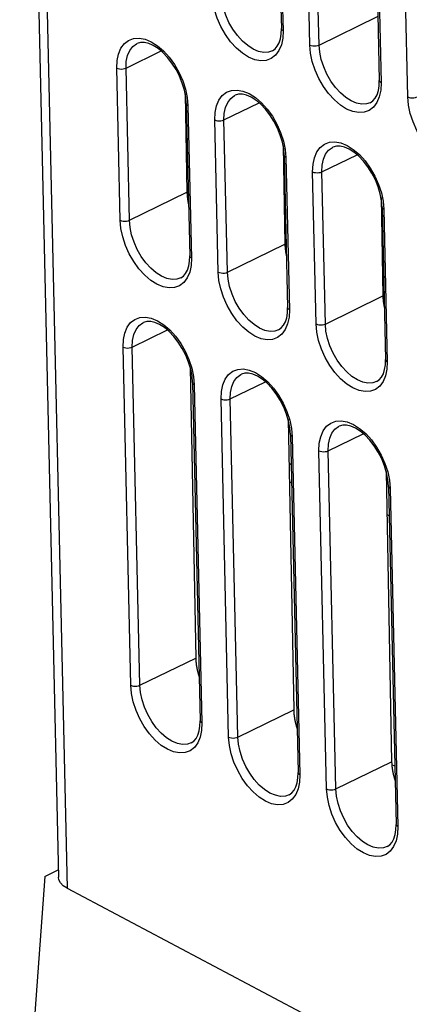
# Model space of a CAD drawing. Extents: x -840 to -217, y -121 to 557.
# Tile 71 of 145: x -420 to -408, y 402 to 432. Entities that reach past the tile are written whole.
import ezdxf

# ---------------------------------------------------------------- set-up
doc = ezdxf.new("R2010")
doc.units = 0
doc.header["$LTSCALE"] = 23.1
doc.layers.add('R912005577_AM_0', color=7, linetype='CONTINUOUS')

msp = doc.modelspace()

# ---------------------------------------------------------------- linework, layer by layer
at = {"layer": 'R912005577_AM_0', "color": 7}
for p, q in [((-419.708, 457.924), (-418.526, 405.578)), ((-419.441, 457.589), (-418.259, 405.243)), ((-411.884, 439.278), (-411.709, 431.524)), ((-411.831, 439.211), (-411.656, 431.457)), ((-410.839, 431.024), (-411.014, 438.779)), ((-410.557, 431.024), (-410.732, 438.778)), ((-408.89, 437.693), (-408.715, 429.939)), ((-408.836, 437.626), (-408.661, 429.872)), ((-407.845, 429.439), (-408.02, 437.193)), ((-410.557, 431.024), (-408.767, 431.898)), ((-411.715, 431.36), (-411.709, 431.524)), ((-411.656, 431.457), (-411.667, 431.228)), ((-411.667, 431.228), (-411.709, 431.026)), ((-416.458, 430.317), (-415.385, 430.841)), ((-411.984, 430.847), (-411.902, 430.902)), ((-416.635, 425.665), (-416.74, 430.318)), ((-416.353, 425.665), (-416.458, 430.317)), ((-408.72, 429.775), (-408.715, 429.939)), ((-408.661, 429.872), (-408.672, 429.642)), ((-414.632, 429.43), (-414.673, 429.64)), ((-414.639, 429.672), (-414.586, 429.417)), ((-408.672, 429.642), (-408.714, 429.441)), ((-414.651, 429.529), (-414.595, 426.523)), ((-414.616, 429.232), (-414.632, 429.43)), ((-414.586, 429.417), (-414.563, 429.165)), ((-408.989, 429.261), (-408.908, 429.317)), ((-414.616, 429.232), (-414.511, 424.579)), ((-414.563, 429.165), (-414.458, 424.512)), ((-413.463, 428.732), (-412.391, 429.256)), ((-413.641, 424.08), (-413.746, 428.733)), ((-413.358, 424.08), (-413.463, 428.732)), ((-411.645, 428.087), (-411.591, 427.832)), ((-411.638, 427.845), (-411.678, 428.054)), ((-411.657, 427.944), (-411.6, 424.938)), ((-411.622, 427.647), (-411.638, 427.845)), ((-411.591, 427.832), (-411.568, 427.58)), ((-411.622, 427.647), (-411.517, 422.994)), ((-411.568, 427.58), (-411.463, 422.927)), ((-410.469, 427.147), (-409.396, 427.671)), ((-410.647, 422.495), (-410.752, 427.147)), ((-410.364, 422.494), (-410.469, 427.147)), ((-416.353, 425.665), (-414.595, 426.523)), ((-408.643, 426.259), (-408.684, 426.469)), ((-408.662, 426.358), (-408.606, 423.353)), ((-408.65, 426.502), (-408.597, 426.247)), ((-408.627, 426.061), (-408.643, 426.259)), ((-408.627, 426.061), (-408.522, 421.409)), ((-408.597, 426.247), (-408.574, 425.994)), ((-408.574, 425.994), (-408.469, 421.342)), ((-413.358, 424.08), (-411.6, 424.938)), ((-414.517, 424.416), (-414.511, 424.579)), ((-414.458, 424.512), (-414.469, 424.283)), ((-414.469, 424.283), (-414.511, 424.082)), ((-414.786, 423.902), (-414.704, 423.958)), ((-410.364, 422.494), (-408.606, 423.353)), ((-411.522, 422.831), (-411.517, 422.994)), ((-411.474, 422.698), (-411.516, 422.497)), ((-411.463, 422.927), (-411.474, 422.698)), ((-411.791, 422.317), (-411.71, 422.373)), ((-416.265, 421.788), (-415.192, 422.312)), ((-416.315, 411.449), (-416.548, 421.788)), ((-416.032, 411.449), (-416.265, 421.788)), ((-414.494, 421.156), (-414.327, 412.282)), ((-414.447, 421.143), (-414.393, 420.888)), ((-408.528, 421.246), (-408.522, 421.409)), ((-408.469, 421.342), (-408.48, 421.113)), ((-414.44, 420.9), (-414.48, 421.11)), ((-414.424, 420.702), (-414.44, 420.9)), ((-414.393, 420.888), (-414.37, 420.635)), ((-408.48, 421.113), (-408.522, 420.912)), ((-414.424, 420.702), (-414.19, 410.363)), ((-414.37, 420.635), (-414.137, 410.296)), ((-413.271, 420.202), (-412.198, 420.726)), ((-408.797, 420.732), (-408.715, 420.788)), ((-413.32, 409.864), (-413.553, 420.203)), ((-413.037, 409.864), (-413.271, 420.202)), ((-411.499, 419.571), (-411.332, 410.696)), ((-411.445, 419.315), (-411.486, 419.525)), ((-411.452, 419.557), (-411.399, 419.303)), ((-411.429, 419.117), (-411.445, 419.315)), ((-411.429, 419.117), (-411.196, 408.778)), ((-411.399, 419.303), (-411.376, 419.05)), ((-411.376, 419.05), (-411.142, 408.711)), ((-410.276, 418.617), (-409.204, 419.141)), ((-410.326, 408.279), (-410.559, 418.618)), ((-410.043, 408.278), (-410.276, 418.617)), ((-411.408, 418.192), (-411.474, 418.226)), ((-408.505, 417.986), (-408.338, 409.111)), ((-408.451, 417.73), (-408.491, 417.94)), ((-408.458, 417.972), (-408.404, 417.717)), ((-411.464, 417.678), (-411.396, 417.642)), ((-408.435, 417.532), (-408.451, 417.73)), ((-408.435, 417.532), (-408.201, 407.193)), ((-408.404, 417.717), (-408.381, 417.465)), ((-408.381, 417.465), (-408.148, 407.126)), ((-408.414, 416.633), (-408.48, 416.668)), ((-408.48, 416.668), (-408.414, 416.633)), ((-408.414, 416.633), (-408.48, 416.668)), ((-416.032, 411.449), (-414.327, 412.282)), ((-413.037, 409.864), (-411.332, 410.696)), ((-414.196, 410.2), (-414.19, 410.363)), ((-414.148, 410.067), (-414.19, 409.866)), ((-414.137, 410.296), (-414.148, 410.067)), ((-414.465, 409.686), (-414.383, 409.742)), ((-410.043, 408.278), (-408.338, 409.111)), ((-408.241, 408.971), (-408.329, 409.017)), ((-411.201, 408.615), (-411.196, 408.778)), ((-411.142, 408.711), (-411.153, 408.482)), ((-411.153, 408.482), (-411.195, 408.281)), ((-411.47, 408.101), (-411.389, 408.157)), ((-408.207, 407.03), (-408.201, 407.193)), ((-408.148, 407.126), (-408.159, 406.897)), ((-408.159, 406.897), (-408.201, 406.696)), ((-408.476, 406.516), (-408.394, 406.572)), ((-418.939, 405.603), (-418.531, 405.802)), ((-418.939, 405.603), (-419.458, 398.424)), ((-418.259, 405.243), (-408.051, 399.839))]:
    msp.add_line(p, q, dxfattribs=at)
for points in [[(-411.709, 431.026), (-411.784, 430.851), (-411.887, 430.709), (-412.017, 430.609), (-412.169, 430.552), (-412.338, 430.541), (-412.52, 430.574), (-412.709, 430.653), (-412.899, 430.772), (-413.084, 430.931), (-413.259, 431.123), (-413.418, 431.344), (-413.557, 431.585), (-413.671, 431.841), (-413.757, 432.102), (-413.811, 432.357), (-413.834, 432.61)], [(-411.984, 430.847), (-412.098, 430.808), (-412.247, 430.799), (-412.406, 430.829), (-412.571, 430.898), (-412.737, 431.004), (-412.898, 431.144), (-413.051, 431.312), (-413.19, 431.505), (-413.311, 431.716), (-413.41, 431.938), (-413.484, 432.166), (-413.532, 432.392), (-413.551, 432.609)], [(-411.656, 431.457), (-411.686, 431.478), (-411.704, 431.502), (-411.709, 431.524)], [(-416.74, 430.318), (-416.73, 430.547), (-416.687, 430.748), (-416.613, 430.924), (-416.509, 431.066), (-416.379, 431.165), (-416.228, 431.222), (-416.058, 431.234), (-415.876, 431.2), (-415.687, 431.122)], [(-414.673, 429.64), (-414.737, 429.855), (-414.823, 430.07), (-414.929, 430.278), (-415.052, 430.472), (-415.188, 430.646), (-415.332, 430.797), (-415.479, 430.919), (-415.625, 431.012), (-415.765, 431.073), (-415.896, 431.104), (-416.015, 431.103), (-416.119, 431.071)], [(-415.687, 431.122), (-415.498, 431.002), (-415.312, 430.843), (-415.137, 430.651), (-414.978, 430.43), (-414.839, 430.189), (-414.725, 429.933), (-414.639, 429.672)], [(-411.902, 430.902), (-411.833, 430.984), (-411.778, 431.088), (-411.738, 431.213), (-411.715, 431.36)], [(-416.458, 430.317), (-416.448, 430.519), (-416.41, 430.699), (-416.344, 430.853), (-416.252, 430.975), (-416.138, 431.061), (-416.119, 431.071)], [(-408.714, 429.441), (-408.789, 429.265), (-408.893, 429.124), (-409.023, 429.024), (-409.174, 428.967), (-409.344, 428.956), (-409.526, 428.989), (-409.714, 429.067), (-409.904, 429.187), (-410.089, 429.346), (-410.264, 429.538), (-410.424, 429.759), (-410.563, 430), (-410.676, 430.256), (-410.763, 430.517), (-410.816, 430.772), (-410.839, 431.024)], [(-410.839, 431.024), (-410.799, 431.008), (-410.751, 430.998), (-410.7, 430.994), (-410.648, 430.998), (-410.599, 431.008), (-410.557, 431.024)], [(-408.989, 429.261), (-409.104, 429.223), (-409.252, 429.214), (-409.411, 429.244), (-409.577, 429.313), (-409.742, 429.419), (-409.904, 429.559), (-410.057, 429.727), (-410.195, 429.92), (-410.316, 430.131), (-410.415, 430.353), (-410.49, 430.581), (-410.537, 430.807), (-410.557, 431.024)], [(-416.74, 430.318), (-416.7, 430.302), (-416.653, 430.291), (-416.601, 430.288), (-416.549, 430.291), (-416.5, 430.301), (-416.458, 430.317)], [(-408.661, 429.872), (-408.692, 429.893), (-408.71, 429.917), (-408.715, 429.939)], [(-413.746, 428.733), (-413.735, 428.962), (-413.693, 429.163), (-413.618, 429.339), (-413.515, 429.48), (-413.385, 429.58), (-413.233, 429.637), (-413.063, 429.648), (-412.882, 429.615), (-412.693, 429.537)], [(-408.908, 429.317), (-408.839, 429.398), (-408.784, 429.502), (-408.744, 429.628), (-408.72, 429.775)], [(-413.463, 428.732), (-413.454, 428.934), (-413.415, 429.114), (-413.349, 429.268), (-413.258, 429.389), (-413.144, 429.476), (-413.125, 429.486)], [(-411.678, 428.054), (-411.742, 428.27), (-411.828, 428.485), (-411.935, 428.692), (-412.058, 428.886), (-412.193, 429.061), (-412.338, 429.212), (-412.485, 429.334), (-412.631, 429.427), (-412.77, 429.488), (-412.901, 429.518), (-413.021, 429.517), (-413.125, 429.486)], [(-412.693, 429.537), (-412.503, 429.417), (-412.318, 429.258), (-412.143, 429.066), (-411.984, 428.845), (-411.845, 428.604), (-411.731, 428.348), (-411.645, 428.087)], [(-405.72, 427.856), (-405.795, 427.68), (-405.898, 427.538), (-406.028, 427.439), (-406.18, 427.382), (-406.349, 427.37), (-406.531, 427.404), (-406.72, 427.482), (-406.91, 427.602), (-407.095, 427.761), (-407.27, 427.953), (-407.429, 428.174), (-407.568, 428.415), (-407.682, 428.671), (-407.768, 428.932), (-407.822, 429.187), (-407.845, 429.439)], [(-407.845, 429.439), (-407.804, 429.423), (-407.757, 429.413), (-407.706, 429.409), (-407.654, 429.413), (-407.605, 429.423), (-407.562, 429.439)], [(-414.563, 429.165), (-414.593, 429.186), (-414.611, 429.21), (-414.616, 429.232)], [(-413.746, 428.733), (-413.706, 428.716), (-413.658, 428.706), (-413.607, 428.703), (-413.555, 428.706), (-413.506, 428.716), (-413.463, 428.732)], [(-410.752, 427.147), (-410.741, 427.377), (-410.699, 427.578), (-410.624, 427.753), (-410.52, 427.895), (-410.39, 427.995), (-410.239, 428.052), (-410.069, 428.063), (-409.887, 428.03), (-409.698, 427.951)], [(-410.469, 427.147), (-410.459, 427.349), (-410.421, 427.529), (-410.355, 427.682), (-410.264, 427.804), (-410.15, 427.891), (-410.131, 427.9)], [(-408.684, 426.469), (-408.748, 426.685), (-408.834, 426.9), (-408.94, 427.107), (-409.063, 427.301), (-409.199, 427.476), (-409.343, 427.627), (-409.49, 427.749), (-409.636, 427.842), (-409.776, 427.903), (-409.907, 427.933), (-410.027, 427.932), (-410.131, 427.9)], [(-409.698, 427.951), (-409.509, 427.832), (-409.324, 427.673), (-409.149, 427.481), (-408.989, 427.26), (-408.85, 427.019), (-408.736, 426.763), (-408.65, 426.502)], [(-411.568, 427.58), (-411.599, 427.601), (-411.617, 427.625), (-411.622, 427.647)], [(-410.752, 427.147), (-410.711, 427.131), (-410.664, 427.121), (-410.612, 427.117), (-410.56, 427.121), (-410.512, 427.131), (-410.469, 427.147)], [(-408.574, 425.994), (-408.604, 426.016), (-408.622, 426.04), (-408.627, 426.061)], [(-414.511, 424.082), (-414.586, 423.906), (-414.689, 423.765), (-414.819, 423.665), (-414.971, 423.608), (-415.14, 423.597), (-415.322, 423.63), (-415.511, 423.708), (-415.701, 423.828), (-415.886, 423.987), (-416.061, 424.179), (-416.22, 424.4), (-416.359, 424.641), (-416.473, 424.897), (-416.559, 425.158), (-416.613, 425.413), (-416.635, 425.665)], [(-416.635, 425.665), (-416.595, 425.649), (-416.548, 425.639), (-416.496, 425.635), (-416.444, 425.639), (-416.395, 425.649), (-416.353, 425.665)], [(-414.786, 423.902), (-414.9, 423.864), (-415.049, 423.854), (-415.208, 423.885), (-415.373, 423.954), (-415.539, 424.06), (-415.7, 424.199), (-415.853, 424.368), (-415.992, 424.561), (-416.112, 424.771), (-416.212, 424.994), (-416.286, 425.222), (-416.334, 425.448), (-416.353, 425.665)], [(-414.458, 424.512), (-414.488, 424.533), (-414.506, 424.558), (-414.511, 424.579)], [(-414.704, 423.958), (-414.635, 424.039), (-414.58, 424.143), (-414.54, 424.269), (-414.517, 424.416)], [(-411.516, 422.497), (-411.591, 422.321), (-411.695, 422.179), (-411.825, 422.08), (-411.976, 422.023), (-412.146, 422.011), (-412.328, 422.045), (-412.516, 422.123), (-412.706, 422.243), (-412.891, 422.402), (-413.066, 422.594), (-413.225, 422.815), (-413.365, 423.056), (-413.478, 423.311), (-413.564, 423.573), (-413.618, 423.828), (-413.641, 424.08)], [(-413.641, 424.08), (-413.601, 424.064), (-413.553, 424.054), (-413.502, 424.05), (-413.45, 424.053), (-413.401, 424.063), (-413.358, 424.08)], [(-411.791, 422.317), (-411.906, 422.278), (-412.054, 422.269), (-412.213, 422.3), (-412.378, 422.369), (-412.544, 422.475), (-412.706, 422.614), (-412.858, 422.783), (-412.997, 422.975), (-413.118, 423.186), (-413.217, 423.409), (-413.292, 423.637), (-413.339, 423.862), (-413.358, 424.08)], [(-411.463, 422.927), (-411.493, 422.948), (-411.512, 422.973), (-411.517, 422.994)], [(-416.548, 421.788), (-416.537, 422.017), (-416.495, 422.218), (-416.42, 422.394), (-416.316, 422.536), (-416.187, 422.636), (-416.035, 422.693), (-415.865, 422.704), (-415.684, 422.671), (-415.495, 422.592)], [(-411.71, 422.373), (-411.64, 422.454), (-411.586, 422.558), (-411.546, 422.684), (-411.522, 422.831)], [(-416.265, 421.788), (-416.256, 421.989), (-416.217, 422.17), (-416.151, 422.323), (-416.06, 422.445), (-415.946, 422.531), (-415.927, 422.541)], [(-414.48, 421.11), (-414.544, 421.326), (-414.63, 421.541), (-414.736, 421.748), (-414.86, 421.942), (-414.995, 422.117), (-415.139, 422.268), (-415.286, 422.39), (-415.433, 422.483), (-415.572, 422.544), (-415.703, 422.574), (-415.823, 422.573), (-415.927, 422.541)], [(-415.495, 422.592), (-415.305, 422.473), (-415.12, 422.313), (-414.945, 422.121), (-414.786, 421.901), (-414.647, 421.66), (-414.533, 421.404), (-414.447, 421.143)], [(-410.647, 422.495), (-410.606, 422.479), (-410.559, 422.468), (-410.507, 422.465), (-410.455, 422.468), (-410.407, 422.478), (-410.364, 422.494)], [(-408.522, 420.912), (-408.597, 420.736), (-408.7, 420.594), (-408.83, 420.494), (-408.982, 420.437), (-409.151, 420.426), (-409.333, 420.459), (-409.522, 420.538), (-409.712, 420.658), (-409.897, 420.817), (-410.072, 421.009), (-410.231, 421.229), (-410.37, 421.471), (-410.484, 421.726), (-410.57, 421.988), (-410.624, 422.242), (-410.647, 422.495)], [(-408.797, 420.732), (-408.911, 420.693), (-409.06, 420.684), (-409.219, 420.714), (-409.384, 420.784), (-409.55, 420.89), (-409.711, 421.029), (-409.864, 421.198), (-410.003, 421.39), (-410.124, 421.601), (-410.223, 421.824), (-410.297, 422.051), (-410.345, 422.277), (-410.364, 422.494)], [(-416.548, 421.788), (-416.508, 421.772), (-416.46, 421.762), (-416.409, 421.758), (-416.357, 421.762), (-416.308, 421.772), (-416.265, 421.788)], [(-408.715, 420.788), (-408.646, 420.869), (-408.591, 420.973), (-408.551, 421.099), (-408.528, 421.246)], [(-408.469, 421.342), (-408.499, 421.363), (-408.517, 421.388), (-408.522, 421.409)], [(-413.553, 420.203), (-413.543, 420.432), (-413.5, 420.633), (-413.426, 420.809), (-413.322, 420.951), (-413.192, 421.05), (-413.041, 421.108), (-412.871, 421.119), (-412.689, 421.086), (-412.5, 421.007)], [(-413.271, 420.202), (-413.261, 420.404), (-413.223, 420.585), (-413.157, 420.738), (-413.065, 420.86), (-412.951, 420.946), (-412.932, 420.956)], [(-411.486, 419.525), (-411.55, 419.741), (-411.636, 419.955), (-411.742, 420.163), (-411.865, 420.357), (-412.001, 420.532), (-412.145, 420.682), (-412.292, 420.805), (-412.438, 420.897), (-412.578, 420.959), (-412.709, 420.989), (-412.828, 420.988), (-412.932, 420.956)], [(-412.5, 421.007), (-412.311, 420.887), (-412.125, 420.728), (-411.95, 420.536), (-411.791, 420.316), (-411.652, 420.074), (-411.538, 419.819), (-411.452, 419.557)], [(-414.37, 420.635), (-414.4, 420.656), (-414.419, 420.681), (-414.424, 420.702)], [(-413.553, 420.203), (-413.513, 420.187), (-413.466, 420.177), (-413.414, 420.173), (-413.362, 420.176), (-413.313, 420.186), (-413.271, 420.202)], [(-410.559, 418.618), (-410.548, 418.847), (-410.506, 419.048), (-410.431, 419.224), (-410.328, 419.366), (-410.198, 419.465), (-410.046, 419.522), (-409.876, 419.534), (-409.695, 419.5), (-409.506, 419.422)], [(-410.276, 418.617), (-410.267, 418.819), (-410.228, 418.999), (-410.162, 419.153), (-410.071, 419.275), (-409.957, 419.361), (-409.938, 419.371)], [(-408.491, 417.94), (-408.555, 418.155), (-408.641, 418.37), (-408.748, 418.578), (-408.871, 418.772), (-409.006, 418.946), (-409.151, 419.097), (-409.298, 419.219), (-409.444, 419.312), (-409.583, 419.373), (-409.714, 419.404), (-409.834, 419.403), (-409.938, 419.371)], [(-409.506, 419.422), (-409.316, 419.302), (-409.131, 419.143), (-408.956, 418.951), (-408.797, 418.73), (-408.658, 418.489), (-408.544, 418.234), (-408.458, 417.972)], [(-411.376, 419.05), (-411.406, 419.071), (-411.424, 419.096), (-411.429, 419.117)], [(-410.559, 418.618), (-410.519, 418.602), (-410.471, 418.591), (-410.42, 418.588), (-410.368, 418.591), (-410.319, 418.601), (-410.276, 418.617)], [(-408.381, 417.465), (-408.412, 417.486), (-408.43, 417.511), (-408.435, 417.532)], [(-416.315, 411.449), (-416.274, 411.433), (-416.227, 411.423), (-416.175, 411.419), (-416.123, 411.423), (-416.074, 411.433), (-416.032, 411.449)], [(-414.19, 409.866), (-414.265, 409.69), (-414.368, 409.549), (-414.498, 409.449), (-414.65, 409.392), (-414.819, 409.381), (-415.001, 409.414), (-415.19, 409.492), (-415.38, 409.612), (-415.565, 409.771), (-415.74, 409.963), (-415.899, 410.184), (-416.038, 410.425), (-416.152, 410.681), (-416.238, 410.942), (-416.292, 411.197), (-416.315, 411.449)], [(-414.465, 409.686), (-414.579, 409.648), (-414.728, 409.638), (-414.887, 409.669), (-415.052, 409.738), (-415.218, 409.844), (-415.379, 409.984), (-415.532, 410.152), (-415.671, 410.345), (-415.792, 410.556), (-415.891, 410.778), (-415.965, 411.006), (-416.013, 411.232), (-416.032, 411.449)], [(-414.137, 410.296), (-414.167, 410.318), (-414.185, 410.342), (-414.19, 410.363)], [(-414.383, 409.742), (-414.314, 409.823), (-414.259, 409.927), (-414.219, 410.053), (-414.196, 410.2)], [(-413.32, 409.864), (-413.28, 409.848), (-413.232, 409.838), (-413.181, 409.834), (-413.129, 409.838), (-413.08, 409.848), (-413.037, 409.864)], [(-411.195, 408.281), (-411.27, 408.105), (-411.374, 407.963), (-411.504, 407.864), (-411.655, 407.807), (-411.825, 407.795), (-412.007, 407.829), (-412.195, 407.907), (-412.385, 408.027), (-412.57, 408.186), (-412.745, 408.378), (-412.905, 408.599), (-413.044, 408.84), (-413.157, 409.096), (-413.243, 409.357), (-413.297, 409.612), (-413.32, 409.864)], [(-411.47, 408.101), (-411.585, 408.062), (-411.733, 408.053), (-411.892, 408.084), (-412.057, 408.153), (-412.223, 408.259), (-412.385, 408.398), (-412.538, 408.567), (-412.676, 408.759), (-412.797, 408.97), (-412.896, 409.193), (-412.971, 409.421), (-413.018, 409.647), (-413.037, 409.864)], [(-411.389, 408.157), (-411.319, 408.238), (-411.265, 408.342), (-411.225, 408.468), (-411.201, 408.615)], [(-411.142, 408.711), (-411.173, 408.732), (-411.191, 408.757), (-411.196, 408.778)], [(-410.326, 408.279), (-410.285, 408.263), (-410.238, 408.253), (-410.186, 408.249), (-410.135, 408.252), (-410.086, 408.262), (-410.043, 408.278)], [(-408.201, 406.696), (-408.276, 406.52), (-408.379, 406.378), (-408.509, 406.279), (-408.661, 406.221), (-408.83, 406.21), (-409.012, 406.243), (-409.201, 406.322), (-409.391, 406.442), (-409.576, 406.601), (-409.751, 406.793), (-409.91, 407.013), (-410.049, 407.255), (-410.163, 407.51), (-410.249, 407.772), (-410.303, 408.026), (-410.326, 408.279)], [(-408.476, 406.516), (-408.59, 406.477), (-408.739, 406.468), (-408.898, 406.499), (-409.063, 406.568), (-409.229, 406.674), (-409.391, 406.813), (-409.543, 406.982), (-409.682, 407.174), (-409.803, 407.385), (-409.902, 407.608), (-409.976, 407.835), (-410.024, 408.061), (-410.043, 408.278)], [(-408.394, 406.572), (-408.325, 406.653), (-408.27, 406.757), (-408.23, 406.883), (-408.207, 407.03)], [(-408.148, 407.126), (-408.178, 407.147), (-408.196, 407.172), (-408.201, 407.193)], [(-418.259, 405.243), (-418.379, 405.322), (-418.464, 405.408), (-418.513, 405.503), (-418.526, 405.578)]]:
    msp.add_lwpolyline(points, dxfattribs=at)
for points in [[(-414.595, 426.523, 0), (-414.595, 426.52, 0), (-414.595, 426.518, 0), (-414.595, 426.515, 0), (-414.594, 426.512, 0), (-414.594, 426.51, 0), (-414.594, 426.507, 0), (-414.594, 426.504, 0), (-414.594, 426.502, 0), (-414.594, 426.499, 0), (-414.594, 426.496, 0), (-414.594, 426.494, 0), (-414.594, 426.491, 0), (-414.594, 426.488, 0), (-414.594, 426.485, 0), (-414.593, 426.483, 0), (-414.593, 426.48, 0), (-414.593, 426.477, 0), (-414.593, 426.475, 0), (-414.593, 426.472, 0), (-414.593, 426.469, 0), (-414.593, 426.466, 0), (-414.592, 426.464, 0), (-414.592, 426.461, 0), (-414.592, 426.458, 0), (-414.592, 426.455, 0), (-414.592, 426.453, 0), (-414.592, 426.45, 0), (-414.591, 426.447, 0), (-414.591, 426.444, 0), (-414.591, 426.442, 0), (-414.591, 426.439, 0), (-414.591, 426.436, 0), (-414.591, 426.433, 0), (-414.59, 426.431, 0), (-414.59, 426.428, 0), (-414.59, 426.425, 0), (-414.59, 426.422, 0), (-414.589, 426.42, 0), (-414.589, 426.417, 0), (-414.589, 426.414, 0), (-414.589, 426.411, 0), (-414.588, 426.409, 0), (-414.588, 426.406, 0), (-414.588, 426.403, 0), (-414.588, 426.4, 0), (-414.587, 426.397, 0), (-414.587, 426.395, 0), (-414.587, 426.392, 0), (-414.587, 426.389, 0), (-414.586, 426.386, 0), (-414.586, 426.383, 0), (-414.586, 426.381, 0), (-414.585, 426.378, 0), (-414.585, 426.375, 0), (-414.585, 426.372, 0), (-414.585, 426.37, 0), (-414.584, 426.367, 0), (-414.584, 426.364, 0), (-414.584, 426.361, 0), (-414.583, 426.358, 0), (-414.583, 426.355, 0), (-414.583, 426.353, 0), (-414.582, 426.35, 0), (-414.582, 426.347, 0), (-414.582, 426.344, 0), (-414.581, 426.341, 0), (-414.581, 426.339, 0), (-414.58, 426.336, 0), (-414.58, 426.333, 0), (-414.58, 426.33, 0), (-414.579, 426.327, 0), (-414.579, 426.324, 0), (-414.579, 426.322, 0), (-414.578, 426.319, 0), (-414.578, 426.316, 0), (-414.577, 426.313, 0), (-414.577, 426.31, 0), (-414.577, 426.308, 0), (-414.576, 426.305, 0), (-414.576, 426.302, 0), (-414.575, 426.299, 0), (-414.575, 426.296, 0), (-414.574, 426.293, 0), (-414.574, 426.29, 0), (-414.574, 426.288, 0), (-414.573, 426.285, 0), (-414.573, 426.282, 0), (-414.572, 426.279, 0), (-414.572, 426.276, 0), (-414.571, 426.273, 0), (-414.571, 426.271, 0), (-414.57, 426.268, 0), (-414.57, 426.265, 0), (-414.569, 426.262, 0), (-414.569, 426.259, 0), (-414.568, 426.256, 0), (-414.568, 426.253, 0), (-414.567, 426.251, 0), (-414.567, 426.248, 0), (-414.566, 426.245, 0), (-414.566, 426.242, 0), (-414.565, 426.239, 0), (-414.565, 426.236, 0), (-414.564, 426.233, 0), (-414.564, 426.231, 0), (-414.563, 426.228, 0), (-414.563, 426.225, 0), (-414.562, 426.222, 0), (-414.562, 426.219, 0), (-414.561, 426.216, 0), (-414.56, 426.213, 0), (-414.56, 426.21, 0), (-414.559, 426.208, 0), (-414.559, 426.205, 0), (-414.558, 426.202, 0), (-414.558, 426.199, 0), (-414.557, 426.196, 0), (-414.556, 426.193, 0), (-414.556, 426.19, 0), (-414.555, 426.187, 0), (-414.555, 426.185, 0), (-414.554, 426.182, 0), (-414.553, 426.179, 0), (-414.553, 426.176, 0), (-414.552, 426.173, 0), (-414.551, 426.17, 0), (-414.551, 426.167, 0), (-414.55, 426.164, 0)], [(-411.6, 424.938, 0), (-411.6, 424.935, 0), (-411.6, 424.933, 0), (-411.6, 424.93, 0), (-411.6, 424.927, 0), (-411.6, 424.925, 0), (-411.6, 424.922, 0), (-411.6, 424.919, 0), (-411.6, 424.916, 0), (-411.6, 424.914, 0), (-411.6, 424.911, 0), (-411.599, 424.908, 0), (-411.599, 424.906, 0), (-411.599, 424.903, 0), (-411.599, 424.9, 0), (-411.599, 424.897, 0), (-411.599, 424.895, 0), (-411.599, 424.892, 0), (-411.599, 424.889, 0), (-411.598, 424.887, 0), (-411.598, 424.884, 0), (-411.598, 424.881, 0), (-411.598, 424.878, 0), (-411.598, 424.876, 0), (-411.598, 424.873, 0), (-411.598, 424.87, 0), (-411.597, 424.867, 0), (-411.597, 424.865, 0), (-411.597, 424.862, 0), (-411.597, 424.859, 0), (-411.597, 424.856, 0), (-411.596, 424.854, 0), (-411.596, 424.851, 0), (-411.596, 424.848, 0), (-411.596, 424.845, 0), (-411.596, 424.843, 0), (-411.595, 424.84, 0), (-411.595, 424.837, 0), (-411.595, 424.834, 0), (-411.595, 424.832, 0), (-411.595, 424.829, 0), (-411.594, 424.826, 0), (-411.594, 424.823, 0), (-411.594, 424.821, 0), (-411.594, 424.818, 0), (-411.593, 424.815, 0), (-411.593, 424.812, 0), (-411.593, 424.809, 0), (-411.592, 424.807, 0), (-411.592, 424.804, 0), (-411.592, 424.801, 0), (-411.592, 424.798, 0), (-411.591, 424.795, 0), (-411.591, 424.793, 0), (-411.591, 424.79, 0), (-411.59, 424.787, 0), (-411.59, 424.784, 0), (-411.59, 424.781, 0), (-411.589, 424.779, 0), (-411.589, 424.776, 0), (-411.589, 424.773, 0), (-411.589, 424.77, 0), (-411.588, 424.767, 0), (-411.588, 424.765, 0), (-411.587, 424.762, 0), (-411.587, 424.759, 0), (-411.587, 424.756, 0), (-411.586, 424.753, 0), (-411.586, 424.751, 0), (-411.586, 424.748, 0), (-411.585, 424.745, 0), (-411.585, 424.742, 0), (-411.585, 424.739, 0), (-411.584, 424.736, 0), (-411.584, 424.734, 0), (-411.583, 424.731, 0), (-411.583, 424.728, 0), (-411.583, 424.725, 0), (-411.582, 424.722, 0), (-411.582, 424.719, 0), (-411.581, 424.717, 0), (-411.581, 424.714, 0), (-411.58, 424.711, 0), (-411.58, 424.708, 0), (-411.58, 424.705, 0), (-411.579, 424.702, 0), (-411.579, 424.7, 0), (-411.578, 424.697, 0), (-411.578, 424.694, 0), (-411.577, 424.691, 0), (-411.577, 424.688, 0), (-411.576, 424.685, 0), (-411.576, 424.683, 0), (-411.575, 424.68, 0), (-411.575, 424.677, 0), (-411.574, 424.674, 0), (-411.574, 424.671, 0), (-411.573, 424.668, 0), (-411.573, 424.665, 0), (-411.572, 424.663, 0), (-411.572, 424.66, 0), (-411.571, 424.657, 0), (-411.571, 424.654, 0), (-411.57, 424.651, 0), (-411.57, 424.648, 0), (-411.569, 424.645, 0), (-411.569, 424.642, 0), (-411.568, 424.64, 0), (-411.568, 424.637, 0), (-411.567, 424.634, 0), (-411.567, 424.631, 0), (-411.566, 424.628, 0), (-411.565, 424.625, 0), (-411.565, 424.622, 0), (-411.564, 424.619, 0), (-411.564, 424.617, 0), (-411.563, 424.614, 0), (-411.563, 424.611, 0), (-411.562, 424.608, 0), (-411.561, 424.605, 0), (-411.561, 424.602, 0), (-411.56, 424.599, 0), (-411.56, 424.596, 0), (-411.559, 424.594, 0), (-411.558, 424.591, 0), (-411.558, 424.588, 0), (-411.557, 424.585, 0), (-411.556, 424.582, 0), (-411.556, 424.579, 0)], [(-408.606, 423.353, 0), (-408.606, 423.35, 0), (-408.606, 423.347, 0), (-408.606, 423.345, 0), (-408.606, 423.342, 0), (-408.606, 423.339, 0), (-408.605, 423.337, 0), (-408.605, 423.334, 0), (-408.605, 423.331, 0), (-408.605, 423.329, 0), (-408.605, 423.326, 0), (-408.605, 423.323, 0), (-408.605, 423.32, 0), (-408.605, 423.318, 0), (-408.605, 423.315, 0), (-408.605, 423.312, 0), (-408.604, 423.31, 0), (-408.604, 423.307, 0), (-408.604, 423.304, 0), (-408.604, 423.301, 0), (-408.604, 423.299, 0), (-408.604, 423.296, 0), (-408.604, 423.293, 0), (-408.603, 423.29, 0), (-408.603, 423.288, 0), (-408.603, 423.285, 0), (-408.603, 423.282, 0), (-408.603, 423.279, 0), (-408.603, 423.277, 0), (-408.602, 423.274, 0), (-408.602, 423.271, 0), (-408.602, 423.269, 0), (-408.602, 423.266, 0), (-408.602, 423.263, 0), (-408.601, 423.26, 0), (-408.601, 423.257, 0), (-408.601, 423.255, 0), (-408.601, 423.252, 0), (-408.601, 423.249, 0), (-408.6, 423.246, 0), (-408.6, 423.244, 0), (-408.6, 423.241, 0), (-408.6, 423.238, 0), (-408.599, 423.235, 0), (-408.599, 423.233, 0), (-408.599, 423.23, 0), (-408.599, 423.227, 0), (-408.598, 423.224, 0), (-408.598, 423.221, 0), (-408.598, 423.219, 0), (-408.597, 423.216, 0), (-408.597, 423.213, 0), (-408.597, 423.21, 0), (-408.597, 423.207, 0), (-408.596, 423.205, 0), (-408.596, 423.202, 0), (-408.596, 423.199, 0), (-408.595, 423.196, 0), (-408.595, 423.193, 0), (-408.595, 423.191, 0), (-408.594, 423.188, 0), (-408.594, 423.185, 0), (-408.594, 423.182, 0), (-408.593, 423.179, 0), (-408.593, 423.177, 0), (-408.593, 423.174, 0), (-408.592, 423.171, 0), (-408.592, 423.168, 0), (-408.592, 423.165, 0), (-408.591, 423.163, 0), (-408.591, 423.16, 0), (-408.59, 423.157, 0), (-408.59, 423.154, 0), (-408.59, 423.151, 0), (-408.589, 423.148, 0), (-408.589, 423.146, 0), (-408.589, 423.143, 0), (-408.588, 423.14, 0), (-408.588, 423.137, 0), (-408.587, 423.134, 0), (-408.587, 423.131, 0), (-408.586, 423.129, 0), (-408.586, 423.126, 0), (-408.586, 423.123, 0), (-408.585, 423.12, 0), (-408.585, 423.117, 0), (-408.584, 423.114, 0), (-408.584, 423.112, 0), (-408.583, 423.109, 0), (-408.583, 423.106, 0), (-408.582, 423.103, 0), (-408.582, 423.1, 0), (-408.581, 423.097, 0), (-408.581, 423.094, 0), (-408.58, 423.092, 0), (-408.58, 423.089, 0), (-408.58, 423.086, 0), (-408.579, 423.083, 0), (-408.579, 423.08, 0), (-408.578, 423.077, 0), (-408.577, 423.074, 0), (-408.577, 423.072, 0), (-408.576, 423.069, 0), (-408.576, 423.066, 0), (-408.575, 423.063, 0), (-408.575, 423.06, 0), (-408.574, 423.057, 0), (-408.574, 423.054, 0), (-408.573, 423.052, 0), (-408.573, 423.049, 0), (-408.572, 423.046, 0), (-408.572, 423.043, 0), (-408.571, 423.04, 0), (-408.57, 423.037, 0), (-408.57, 423.034, 0), (-408.569, 423.031, 0), (-408.569, 423.029, 0), (-408.568, 423.026, 0), (-408.567, 423.023, 0), (-408.567, 423.02, 0), (-408.566, 423.017, 0), (-408.566, 423.014, 0), (-408.565, 423.011, 0), (-408.564, 423.008, 0), (-408.564, 423.005, 0), (-408.563, 423.003, 0), (-408.563, 423, 0), (-408.562, 422.997, 0), (-408.561, 422.994, 0)], [(-414.327, 412.282, 0), (-414.326, 412.277, 0), (-414.326, 412.273, 0), (-414.326, 412.269, 0), (-414.326, 412.265, 0), (-414.326, 412.26, 0), (-414.326, 412.256, 0), (-414.326, 412.252, 0), (-414.326, 412.248, 0), (-414.325, 412.243, 0), (-414.325, 412.239, 0), (-414.325, 412.235, 0), (-414.325, 412.231, 0), (-414.325, 412.226, 0), (-414.324, 412.222, 0), (-414.324, 412.218, 0), (-414.324, 412.214, 0), (-414.324, 412.209, 0), (-414.323, 412.205, 0), (-414.323, 412.201, 0), (-414.323, 412.196, 0), (-414.322, 412.192, 0), (-414.322, 412.188, 0), (-414.322, 412.183, 0), (-414.321, 412.179, 0), (-414.321, 412.175, 0), (-414.321, 412.17, 0), (-414.32, 412.166, 0), (-414.32, 412.162, 0), (-414.319, 412.157, 0), (-414.319, 412.153, 0), (-414.319, 412.149, 0), (-414.318, 412.144, 0), (-414.318, 412.14, 0), (-414.317, 412.136, 0), (-414.317, 412.131, 0), (-414.316, 412.127, 0), (-414.316, 412.122, 0), (-414.315, 412.118, 0), (-414.315, 412.114, 0), (-414.314, 412.109, 0), (-414.314, 412.105, 0), (-414.313, 412.1, 0), (-414.313, 412.096, 0), (-414.312, 412.092, 0), (-414.311, 412.087, 0), (-414.311, 412.083, 0), (-414.31, 412.078, 0), (-414.31, 412.074, 0), (-414.309, 412.069, 0), (-414.308, 412.065, 0), (-414.308, 412.061, 0), (-414.307, 412.056, 0), (-414.306, 412.052, 0), (-414.306, 412.047, 0), (-414.305, 412.043, 0), (-414.304, 412.038, 0), (-414.303, 412.034, 0), (-414.303, 412.029, 0), (-414.302, 412.025, 0), (-414.301, 412.02, 0), (-414.3, 412.016, 0), (-414.3, 412.012, 0), (-414.299, 412.007, 0), (-414.298, 412.003, 0), (-414.297, 411.998, 0), (-414.296, 411.994, 0), (-414.296, 411.989, 0), (-414.295, 411.985, 0), (-414.294, 411.98, 0), (-414.293, 411.976, 0), (-414.292, 411.971, 0), (-414.291, 411.967, 0), (-414.29, 411.962, 0), (-414.289, 411.958, 0), (-414.288, 411.953, 0), (-414.288, 411.949, 0), (-414.287, 411.944, 0), (-414.286, 411.94, 0), (-414.285, 411.935, 0), (-414.284, 411.931, 0), (-414.283, 411.926, 0), (-414.282, 411.921, 0), (-414.281, 411.917, 0), (-414.28, 411.912, 0), (-414.279, 411.908, 0), (-414.278, 411.903, 0), (-414.277, 411.899, 0), (-414.275, 411.894, 0), (-414.274, 411.89, 0), (-414.273, 411.885, 0), (-414.272, 411.881, 0), (-414.271, 411.876, 0), (-414.27, 411.872, 0), (-414.269, 411.867, 0), (-414.268, 411.863, 0), (-414.267, 411.858, 0), (-414.265, 411.853, 0), (-414.264, 411.849, 0), (-414.263, 411.844, 0), (-414.262, 411.84, 0), (-414.261, 411.835, 0), (-414.259, 411.831, 0), (-414.258, 411.826, 0), (-414.257, 411.822, 0), (-414.256, 411.817, 0), (-414.254, 411.813, 0), (-414.253, 411.808, 0), (-414.252, 411.803, 0), (-414.251, 411.799, 0), (-414.249, 411.794, 0), (-414.248, 411.79, 0), (-414.247, 411.785, 0), (-414.245, 411.781, 0), (-414.244, 411.776, 0), (-414.243, 411.772, 0), (-414.241, 411.767, 0), (-414.24, 411.763, 0), (-414.238, 411.758, 0), (-414.237, 411.753, 0), (-414.236, 411.749, 0), (-414.234, 411.744, 0), (-414.233, 411.74, 0), (-414.231, 411.735, 0), (-414.23, 411.731, 0), (-414.228, 411.726, 0), (-414.227, 411.722, 0), (-414.226, 411.717, 0), (-414.224, 411.713, 0)], [(-411.332, 410.696, 0), (-411.332, 410.692, 0), (-411.332, 410.688, 0), (-411.332, 410.684, 0), (-411.332, 410.679, 0), (-411.332, 410.675, 0), (-411.331, 410.671, 0), (-411.331, 410.667, 0), (-411.331, 410.663, 0), (-411.331, 410.658, 0), (-411.331, 410.654, 0), (-411.331, 410.65, 0), (-411.33, 410.646, 0), (-411.33, 410.641, 0), (-411.33, 410.637, 0), (-411.33, 410.633, 0), (-411.329, 410.628, 0), (-411.329, 410.624, 0), (-411.329, 410.62, 0), (-411.329, 410.615, 0), (-411.328, 410.611, 0), (-411.328, 410.607, 0), (-411.328, 410.603, 0), (-411.327, 410.598, 0), (-411.327, 410.594, 0), (-411.327, 410.59, 0), (-411.326, 410.585, 0), (-411.326, 410.581, 0), (-411.325, 410.577, 0), (-411.325, 410.572, 0), (-411.325, 410.568, 0), (-411.324, 410.563, 0), (-411.324, 410.559, 0), (-411.323, 410.555, 0), (-411.323, 410.55, 0), (-411.322, 410.546, 0), (-411.322, 410.542, 0), (-411.321, 410.537, 0), (-411.321, 410.533, 0), (-411.32, 410.528, 0), (-411.32, 410.524, 0), (-411.319, 410.52, 0), (-411.319, 410.515, 0), (-411.318, 410.511, 0), (-411.318, 410.506, 0), (-411.317, 410.502, 0), (-411.316, 410.498, 0), (-411.316, 410.493, 0), (-411.315, 410.489, 0), (-411.314, 410.484, 0), (-411.314, 410.48, 0), (-411.313, 410.475, 0), (-411.312, 410.471, 0), (-411.312, 410.466, 0), (-411.311, 410.462, 0), (-411.31, 410.458, 0), (-411.31, 410.453, 0), (-411.309, 410.449, 0), (-411.308, 410.444, 0), (-411.308, 410.44, 0), (-411.307, 410.435, 0), (-411.306, 410.431, 0), (-411.305, 410.426, 0), (-411.304, 410.422, 0), (-411.304, 410.417, 0), (-411.303, 410.413, 0), (-411.302, 410.408, 0), (-411.301, 410.404, 0), (-411.3, 410.399, 0), (-411.299, 410.395, 0), (-411.299, 410.39, 0), (-411.298, 410.386, 0), (-411.297, 410.381, 0), (-411.296, 410.377, 0), (-411.295, 410.372, 0), (-411.294, 410.368, 0), (-411.293, 410.363, 0), (-411.292, 410.359, 0), (-411.291, 410.354, 0), (-411.29, 410.35, 0), (-411.289, 410.345, 0), (-411.288, 410.341, 0), (-411.287, 410.336, 0), (-411.286, 410.332, 0), (-411.285, 410.327, 0), (-411.284, 410.323, 0), (-411.283, 410.318, 0), (-411.282, 410.314, 0), (-411.281, 410.309, 0), (-411.28, 410.305, 0), (-411.279, 410.3, 0), (-411.278, 410.296, 0), (-411.277, 410.291, 0), (-411.276, 410.286, 0), (-411.274, 410.282, 0), (-411.273, 410.277, 0), (-411.272, 410.273, 0), (-411.271, 410.268, 0), (-411.27, 410.264, 0), (-411.269, 410.259, 0), (-411.267, 410.255, 0), (-411.266, 410.25, 0), (-411.265, 410.246, 0), (-411.264, 410.241, 0), (-411.263, 410.236, 0), (-411.261, 410.232, 0), (-411.26, 410.227, 0), (-411.259, 410.223, 0), (-411.257, 410.218, 0), (-411.256, 410.214, 0), (-411.255, 410.209, 0), (-411.254, 410.205, 0), (-411.252, 410.2, 0), (-411.251, 410.196, 0), (-411.25, 410.191, 0), (-411.248, 410.186, 0), (-411.247, 410.182, 0), (-411.245, 410.177, 0), (-411.244, 410.173, 0), (-411.243, 410.168, 0), (-411.241, 410.164, 0), (-411.24, 410.159, 0), (-411.238, 410.155, 0), (-411.237, 410.15, 0), (-411.235, 410.145, 0), (-411.234, 410.141, 0), (-411.233, 410.136, 0), (-411.231, 410.132, 0), (-411.23, 410.127, 0)], [(-408.338, 409.111, 0), (-408.338, 409.107, 0), (-408.337, 409.103, 0), (-408.337, 409.098, 0), (-408.337, 409.094, 0), (-408.337, 409.09, 0), (-408.337, 409.086, 0), (-408.337, 409.082, 0), (-408.337, 409.077, 0), (-408.336, 409.073, 0), (-408.336, 409.069, 0), (-408.336, 409.065, 0), (-408.336, 409.06, 0), (-408.336, 409.056, 0), (-408.335, 409.052, 0), (-408.335, 409.047, 0), (-408.335, 409.043, 0), (-408.335, 409.039, 0), (-408.334, 409.035, 0), (-408.334, 409.03, 0), (-408.334, 409.026, 0), (-408.333, 409.022, 0), (-408.333, 409.017, 0), (-408.333, 409.013, 0), (-408.332, 409.009, 0), (-408.332, 409.004, 0), (-408.332, 409, 0), (-408.331, 408.996, 0), (-408.331, 408.991, 0), (-408.331, 408.987, 0), (-408.33, 408.983, 0), (-408.33, 408.978, 0), (-408.329, 408.974, 0), (-408.329, 408.97, 0), (-408.328, 408.965, 0), (-408.328, 408.961, 0), (-408.327, 408.956, 0), (-408.327, 408.952, 0), (-408.326, 408.948, 0), (-408.326, 408.943, 0), (-408.325, 408.939, 0), (-408.325, 408.934, 0), (-408.324, 408.93, 0), (-408.324, 408.926, 0), (-408.323, 408.921, 0), (-408.322, 408.917, 0), (-408.322, 408.912, 0), (-408.321, 408.908, 0), (-408.321, 408.903, 0), (-408.32, 408.899, 0), (-408.319, 408.895, 0), (-408.319, 408.89, 0), (-408.318, 408.886, 0), (-408.317, 408.881, 0), (-408.317, 408.877, 0), (-408.316, 408.872, 0), (-408.315, 408.868, 0), (-408.315, 408.863, 0), (-408.314, 408.859, 0), (-408.313, 408.855, 0), (-408.312, 408.85, 0), (-408.312, 408.846, 0), (-408.311, 408.841, 0), (-408.31, 408.837, 0), (-408.309, 408.832, 0), (-408.308, 408.828, 0), (-408.308, 408.823, 0), (-408.307, 408.819, 0), (-408.306, 408.814, 0), (-408.305, 408.81, 0), (-408.304, 408.805, 0), (-408.303, 408.801, 0), (-408.302, 408.796, 0), (-408.301, 408.792, 0), (-408.301, 408.787, 0), (-408.3, 408.783, 0), (-408.299, 408.778, 0), (-408.298, 408.774, 0), (-408.297, 408.769, 0), (-408.296, 408.765, 0), (-408.295, 408.76, 0), (-408.294, 408.756, 0), (-408.293, 408.751, 0), (-408.292, 408.747, 0), (-408.291, 408.742, 0), (-408.29, 408.738, 0), (-408.289, 408.733, 0), (-408.288, 408.728, 0), (-408.287, 408.724, 0), (-408.286, 408.719, 0), (-408.284, 408.715, 0), (-408.283, 408.71, 0), (-408.282, 408.706, 0), (-408.281, 408.701, 0), (-408.28, 408.697, 0), (-408.279, 408.692, 0), (-408.278, 408.688, 0), (-408.277, 408.683, 0), (-408.275, 408.679, 0), (-408.274, 408.674, 0), (-408.273, 408.669, 0), (-408.272, 408.665, 0), (-408.271, 408.66, 0), (-408.269, 408.656, 0), (-408.268, 408.651, 0), (-408.267, 408.647, 0), (-408.266, 408.642, 0), (-408.264, 408.638, 0), (-408.263, 408.633, 0), (-408.262, 408.629, 0), (-408.26, 408.624, 0), (-408.259, 408.619, 0), (-408.258, 408.615, 0), (-408.256, 408.61, 0), (-408.255, 408.606, 0), (-408.254, 408.601, 0), (-408.252, 408.597, 0), (-408.251, 408.592, 0), (-408.25, 408.588, 0), (-408.248, 408.583, 0), (-408.247, 408.578, 0), (-408.245, 408.574, 0), (-408.244, 408.569, 0), (-408.243, 408.565, 0), (-408.241, 408.56, 0), (-408.24, 408.556, 0), (-408.238, 408.551, 0), (-408.237, 408.547, 0), (-408.235, 408.542, 0)]]:
    msp.add_polyline3d(points, dxfattribs=at)

doc.saveas('drawing.dxf')
